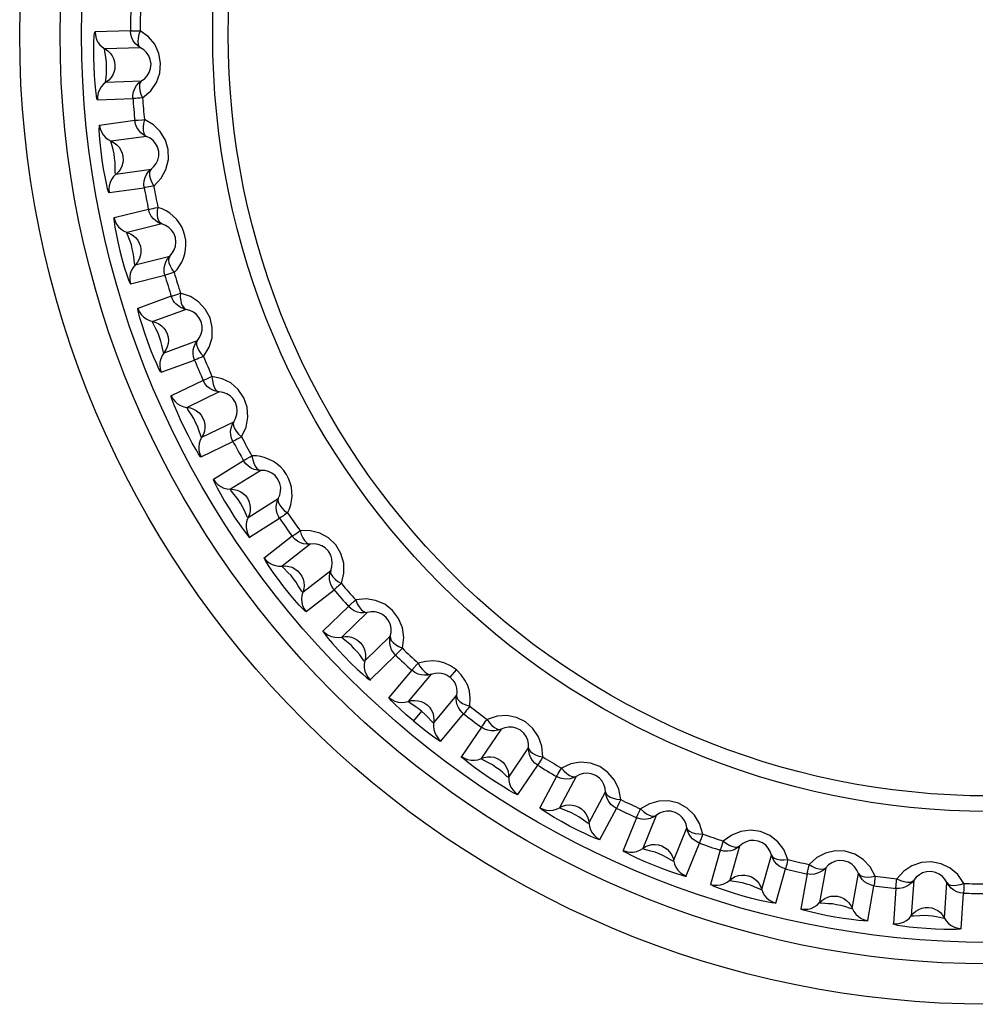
# Model space of a CAD drawing. Header units: millimetres. Extents: x 534 to 1249, y -141 to 479.
# Tile 25 of 51: x 840 to 849, y 168 to 177. Entities that reach past the tile are written whole.
import ezdxf

# ---------------------------------------------------------------- set-up
doc = ezdxf.new("R2010")
doc.units = ezdxf.units.MM
doc.header["$LTSCALE"] = 23.1
doc.layers.get('0').update_dxf_attribs({"linetype": 'CONTINUOUS'})

msp = doc.modelspace()

# ---------------------------------------------------------------- linework, layer by layer
for p, q in [((841.3207, 176.803), (840.9918, 176.7916)), ((841.413, 176.6453), (841.0841, 176.6339)), ((841.0949, 176.3257), (841.4237, 176.3374)), ((841.0138, 176.1619), (841.3426, 176.1736)), ((841.3605, 175.9695), (841.0346, 175.9238)), ((841.4688, 175.8223), (841.1429, 175.7766)), ((841.1859, 175.4712), (841.5117, 175.5172)), ((841.1223, 175.2999), (841.4481, 175.3458)), ((841.4872, 175.1447), (841.1679, 175.0652)), ((841.6103, 175.0096), (841.291, 174.9302)), ((841.3656, 174.631), (841.6849, 174.7107)), ((841.3203, 174.4539), (841.6396, 174.5336)), ((841.6995, 174.3377), (841.3902, 174.2253)), ((841.836, 174.2163), (841.5268, 174.1038)), ((841.6323, 173.8141), (841.9414, 173.9267)), ((841.6057, 173.6332), (841.9149, 173.7459)), ((841.995, 173.5573), (841.6991, 173.4132)), ((842.1434, 173.4508), (841.8476, 173.3067)), ((841.9828, 173.0295), (842.2785, 173.1739)), ((841.9753, 172.8469), (842.271, 172.9913)), ((842.3704, 172.8121), (842.0912, 172.6378)), ((842.5292, 172.7217), (842.25, 172.5474)), ((842.4135, 172.2859), (842.6924, 172.4604)), ((842.4251, 172.1035), (842.7041, 172.278)), ((842.8216, 172.1102), (842.5622, 171.9077)), ((842.989, 172.0369), (842.7296, 171.8344)), ((842.9195, 171.5914), (843.1787, 171.7941)), ((842.9501, 171.4112), (843.2093, 171.6139)), ((843.3437, 171.4593), (843.1069, 171.2308)), ((843.5179, 171.4039), (843.2811, 171.1754)), ((843.4953, 170.9535), (843.7319, 171.1822)), ((843.5446, 170.7776), (843.7812, 171.0063)), ((843.9311, 170.8665), (843.7194, 170.6145)), ((844.11, 170.8296), (843.8984, 170.5776)), ((844.2877, 170.8017), (844.3455, 170.8705)), ((844.1347, 170.3794), (844.3461, 170.6316)), ((844.0226, 170.4857), (843.9477, 170.3965)), ((844.2021, 170.2095), (844.4111, 170.4636)), ((844.5771, 170.3384), (844.393, 170.0657)), ((844.759, 170.3204), (844.5749, 170.0477)), ((844.8305, 169.8752), (845.0144, 170.1481)), ((844.9154, 169.7134), (845.0992, 169.9862)), ((845.2749, 169.8807), (845.1202, 169.5902)), ((845.4576, 169.8818), (845.303, 169.5914)), ((845.5753, 169.4466), (845.7296, 169.7372)), ((845.6766, 169.2945), (845.8309, 169.5851)), ((846.0166, 169.4985), (845.8932, 169.1934)), ((846.1982, 169.5187), (846.0748, 169.2136)), ((846.3608, 169.0981), (846.4839, 169.4033)), ((846.4774, 168.9574), (846.6005, 169.2626)), ((846.7942, 169.1959), (846.7034, 168.8796)), ((846.9728, 169.2349), (846.8819, 168.9187)), ((847.1784, 168.8337), (847.2689, 169.15)), ((847.3091, 168.7059), (847.3996, 169.0223)), ((847.7727, 169.0337), (847.7154, 168.7097)), ((848.0191, 168.6561), (848.0761, 168.9802)), ((847.5993, 168.9762), (847.542, 168.6521)), ((848.5893, 168.9172), (848.5662, 168.5889)), ((848.8739, 168.5674), (848.8967, 168.8957)), ((848.1625, 168.5427), (848.2195, 168.8668)), ((848.4228, 168.8418), (848.3997, 168.5136)), ((849.0283, 168.4696), (849.0511, 168.7979))]:
    msp.add_line(p, q)
for points in [[(841.0141, 176.1582), (841.0095, 176.1698), (841.0041, 176.1993), (840.9979, 176.2482), (840.9918, 176.3117), (840.9866, 176.3873), (840.9827, 176.4693), (840.9805, 176.5538), (840.9802, 176.6335), (840.9818, 176.7014), (840.9847, 176.7538), (840.9881, 176.7844), (840.9918, 176.7954)], [(840.9918, 176.7916), (840.9945, 176.7603), (841.0026, 176.7297), (841.016, 176.7009), (841.0345, 176.6748), (841.0574, 176.6522), (841.0841, 176.6339)], [(841.3207, 176.7969), (841.322, 176.7995), (841.3246, 176.8043), (841.3286, 176.8056), (841.3344, 176.8032), (841.3419, 176.8029), (841.3514, 176.8032)], [(841.413, 176.6453), (841.3874, 176.6626), (841.3652, 176.684), (841.3471, 176.7086), (841.3332, 176.7366), (841.3239, 176.7685), (841.3207, 176.803)], [(841.3514, 176.8032), (841.3924, 176.803), (841.4104, 176.803)], [(841.4104, 176.803), (841.3979, 176.767), (841.391, 176.7343), (841.3891, 176.7038), (841.3919, 176.6782), (841.3996, 176.6589), (841.4129, 176.6453)], [(841.4322, 176.1799), (841.508, 176.2457), (841.5612, 176.321), (841.5924, 176.4093), (841.6007, 176.5017), (841.584, 176.5924), (841.5456, 176.6765), (841.4882, 176.7456), (841.4104, 176.803)], [(841.0821, 176.6142), (841.0801, 176.6301), (841.0842, 176.6339)], [(841.0907, 176.3427), (841.0966, 176.3985), (841.0994, 176.4371), (841.0981, 176.4752), (841.0973, 176.5147), (841.0915, 176.555), (841.0821, 176.6142)], [(841.0843, 176.6339), (841.1095, 176.6168), (841.1315, 176.5958), (841.1497, 176.5712), (841.1636, 176.5438), (841.1726, 176.514), (841.1765, 176.4829)], [(841.4236, 176.3373), (841.4524, 176.3588), (841.4767, 176.3855), (841.4949, 176.4158), (841.507, 176.451), (841.5111, 176.4943), (841.5042, 176.537), (841.4902, 176.5706), (841.4704, 176.5994), (841.4442, 176.625), (841.4129, 176.6453)], [(841.1765, 176.4829), (841.175, 176.4527), (841.1684, 176.4229), (841.1568, 176.3945), (841.1404, 176.3683), (841.1196, 176.3451), (841.07, 176.3061)], [(841.07, 176.3061), (841.0488, 176.2823), (841.0321, 176.255), (841.0205, 176.2252), (841.0143, 176.1938), (841.0138, 176.1619)], [(841.095, 176.3258), (841.0902, 176.3284), (841.0907, 176.3427)], [(841.3426, 176.1736), (841.3432, 176.2054), (841.3493, 176.2366), (841.3608, 176.2664), (841.3774, 176.2937), (841.3986, 176.3176), (841.4237, 176.3374)], [(841.4237, 176.3373), (841.4117, 176.3234), (841.405, 176.303), (841.4037, 176.2772), (841.408, 176.2471), (841.4176, 176.2141), (841.4322, 176.1799)], [(841.4322, 176.1799), (841.4077, 176.1782), (841.3864, 176.1765), (841.3688, 176.1751), (841.3555, 176.1741), (841.3467, 176.1734), (841.3427, 176.1732)], [(841.123, 175.2962), (841.1172, 175.3073), (841.1088, 175.336), (841.0975, 175.384), (841.0847, 175.4466), (841.0717, 175.5212), (841.0593, 175.6023), (841.0483, 175.6861), (841.0396, 175.7654), (841.0342, 175.833), (841.0315, 175.8855), (841.0317, 175.9163), (841.0342, 175.9276)], [(841.0346, 175.9238), (841.0406, 175.8929), (841.0518, 175.8634), (841.0682, 175.8361), (841.0893, 175.8121), (841.1144, 175.792), (841.1429, 175.7766)], [(841.4688, 175.8223), (841.4416, 175.8368), (841.4172, 175.8558), (841.3966, 175.8784), (841.3799, 175.9048), (841.3673, 175.9355), (841.3605, 175.9695)], [(841.3612, 175.9635), (841.3622, 175.9662), (841.3642, 175.9712), (841.3681, 175.9729), (841.3741, 175.9711), (841.3816, 175.9716), (841.391, 175.9729)], [(841.391, 175.9729), (841.4319, 175.977), (841.4498, 175.9788)], [(841.4498, 175.9788), (841.4411, 175.9418), (841.4376, 175.9086), (841.4389, 175.878), (841.4444, 175.8528), (841.454, 175.8344), (841.4687, 175.8223)], [(841.5365, 175.3614), (841.6051, 175.4349), (841.6501, 175.5153), (841.6719, 175.6064), (841.6705, 175.6991), (841.6444, 175.7876), (841.5974, 175.8672), (841.5331, 175.93), (841.4498, 175.9788)], [(841.143, 175.7568), (841.1393, 175.7724), (841.143, 175.7766)], [(841.1799, 175.4877), (841.18, 175.5438), (841.1787, 175.5825), (841.1734, 175.6202), (841.1685, 175.6594), (841.1585, 175.6989), (841.143, 175.7568)], [(841.1431, 175.7766), (841.1699, 175.7623), (841.1941, 175.7436), (841.2147, 175.7211), (841.2314, 175.6953), (841.2435, 175.6667), (841.2506, 175.636)], [(841.5116, 175.5171), (841.538, 175.5415), (841.5593, 175.5706), (841.5743, 175.6027), (841.5827, 175.6389), (841.5822, 175.6824), (841.5708, 175.7242), (841.5533, 175.7561), (841.5307, 175.7827), (841.502, 175.8054), (841.4687, 175.8223)], [(841.2506, 175.636), (841.2522, 175.6058), (841.2488, 175.5756), (841.2402, 175.5461), (841.2267, 175.5183), (841.2084, 175.4931), (841.1631, 175.4491)], [(841.1859, 175.4713), (841.1809, 175.4734), (841.1799, 175.4877)], [(841.4481, 175.3458), (841.4453, 175.3775), (841.4481, 175.4092), (841.4565, 175.44), (841.4702, 175.4689), (841.4888, 175.4949), (841.5117, 175.5172)], [(841.5116, 175.5171), (841.5012, 175.502), (841.4966, 175.4811), (841.4981, 175.4552), (841.5055, 175.4257), (841.5185, 175.394), (841.5366, 175.3614)], [(841.1631, 175.4491), (841.1445, 175.4232), (841.1308, 175.3944), (841.1223, 175.3635), (841.1195, 175.3316), (841.1223, 175.2999)], [(841.5366, 175.3614), (841.5123, 175.3572), (841.4914, 175.3533), (841.474, 175.3501), (841.4609, 175.3477), (841.4522, 175.3461), (841.4482, 175.3454)], [(841.4872, 175.1451), (841.4911, 175.146), (841.4997, 175.1477), (841.5128, 175.1505), (841.5301, 175.154), (841.551, 175.1582), (841.575, 175.1634)], [(841.6103, 175.0096), (841.5817, 175.0212), (841.5555, 175.0376), (841.5327, 175.0579), (841.5133, 175.0824), (841.4976, 175.1116), (841.4872, 175.1447)], [(841.6103, 175.0096), (841.595, 175.0198), (841.5828, 175.0375), (841.5745, 175.062), (841.5703, 175.092), (841.5705, 175.1264), (841.575, 175.1634)], [(841.7259, 174.5584), (841.7525, 174.5874), (841.7757, 174.6192), (841.7959, 174.654), (841.8124, 174.6914), (841.8247, 174.7311), (841.8325, 174.7725), (841.8353, 174.8151), (841.8332, 174.8579), (841.8257, 174.9004), (841.8133, 174.9417), (841.7959, 174.9812), (841.7739, 175.0183), (841.7478, 175.0522), (841.7181, 175.0828), (841.6854, 175.1092), (841.6503, 175.1316), (841.6136, 175.1496), (841.575, 175.1634)], [(841.1671, 175.0689), (841.166, 175.0566), (841.1688, 175.0275), (841.1759, 174.9808), (841.1872, 174.9192), (841.2036, 174.8424), (841.2232, 174.7594), (841.2447, 174.6767), (841.2663, 174.6004), (841.2859, 174.5378), (841.3025, 174.4901), (841.3142, 174.4614), (841.3214, 174.4503)], [(841.1679, 175.0652), (841.1771, 175.0351), (841.1914, 175.0069), (841.2105, 174.9816), (841.2339, 174.9598), (841.261, 174.9425), (841.291, 174.9302)], [(841.6848, 174.7106), (841.7085, 174.7377), (841.7267, 174.7689), (841.7382, 174.8024), (841.7427, 174.8394), (841.7377, 174.8825), (841.722, 174.9228), (841.7013, 174.9528), (841.676, 174.9768), (841.6451, 174.9963), (841.6102, 175.0097)], [(841.2931, 174.9105), (841.2878, 174.9256), (841.2911, 174.9302)], [(841.2912, 174.9301), (841.3194, 174.9187), (841.3453, 174.9027), (841.3682, 174.8825), (841.3875, 174.8585), (841.4025, 174.8313), (841.4128, 174.8016)], [(841.358, 174.6467), (841.3522, 174.7026), (841.3469, 174.7409), (841.3377, 174.7778), (841.3287, 174.8163), (841.3146, 174.8545), (841.2931, 174.9105)], [(841.4128, 174.8016), (841.4176, 174.7718), (841.4173, 174.7413), (841.4119, 174.7111), (841.4013, 174.682), (841.3858, 174.6551), (841.3453, 174.6066)], [(841.3657, 174.631), (841.3605, 174.6326), (841.358, 174.6467)], [(841.6396, 174.5336), (841.6335, 174.5648), (841.633, 174.5967), (841.6381, 174.6282), (841.6487, 174.6583), (841.6644, 174.6861), (841.6849, 174.7107)], [(841.6848, 174.7106), (841.676, 174.6945), (841.6737, 174.6732), (841.6778, 174.6477), (841.6883, 174.6191), (841.7045, 174.5889), (841.7259, 174.5584)], [(841.3453, 174.6066), (841.3296, 174.5789), (841.3189, 174.5487), (841.3137, 174.5171), (841.3142, 174.4852), (841.3203, 174.4539)], [(841.7259, 174.5584), (841.7023, 174.5517), (841.6818, 174.5456), (841.6649, 174.5406), (841.652, 174.5369), (841.6436, 174.5343), (841.6397, 174.5333)], [(841.6994, 174.3381), (841.703, 174.3395), (841.7109, 174.3418), (841.7231, 174.3458), (841.74, 174.3511), (841.7608, 174.3572), (841.7849, 174.3654)], [(841.7715, 174.2428), (841.756, 174.2542), (841.7419, 174.2673), (841.7295, 174.2814), (841.7182, 174.2975), (841.7079, 174.3163), (841.6995, 174.3377)], [(841.7849, 174.3654), (841.7829, 174.3312), (841.7867, 174.3001), (841.7911, 174.2744), (841.7993, 174.2532), (841.8114, 174.2357), (841.8209, 174.2238)], [(841.9981, 173.7796), (842.0499, 173.8656), (842.0772, 173.9537), (842.0795, 174.0473), (842.059, 174.1377), (842.015, 174.2188), (841.9525, 174.287), (841.8766, 174.3349), (841.7849, 174.3654)], [(841.6072, 173.6297), (841.5992, 173.6394), (841.585, 173.6657), (841.5639, 173.7103), (841.5385, 173.7689), (841.5102, 173.8391), (841.4812, 173.916), (841.453, 173.9956), (841.428, 174.0714), (841.4087, 174.1364), (841.3952, 174.1871), (841.3889, 174.2173), (841.3891, 174.2289)], [(841.3902, 174.2253), (841.4025, 174.1963), (841.4197, 174.1698), (841.4413, 174.1465), (841.4669, 174.1274), (841.4957, 174.1129), (841.5268, 174.1038)], [(841.836, 174.2163), (841.8246, 174.2189), (841.8134, 174.2223), (841.8025, 174.2264), (841.7918, 174.2312), (841.7814, 174.2366), (841.7715, 174.2428)], [(841.8209, 174.2238), (841.8234, 174.222), (841.8258, 174.2204), (841.8283, 174.2191), (841.8309, 174.2179), (841.8334, 174.217), (841.836, 174.2163)], [(841.9413, 173.9266), (841.9621, 173.956), (841.9769, 173.9889), (841.9848, 174.0234), (841.9855, 174.0606), (841.976, 174.103), (841.9563, 174.1415), (841.9325, 174.1691), (841.9048, 174.1904), (841.872, 174.2066), (841.8359, 174.2163)], [(841.5309, 174.0845), (841.5241, 174.099), (841.5269, 174.1038)], [(841.5269, 174.1038), (841.5562, 174.0954), (841.5837, 174.0822), (841.6085, 174.0645), (841.6302, 174.0427), (841.648, 174.0172), (841.6613, 173.9887)], [(841.623, 173.8289), (841.6114, 173.8838), (841.6021, 173.9214), (841.5891, 173.9572), (841.5762, 173.9945), (841.5582, 174.031), (841.5309, 174.0845)], [(841.6613, 173.9887), (841.6692, 173.9595), (841.6721, 173.9292), (841.6699, 173.8986), (841.6624, 173.8686), (841.6498, 173.8402), (841.6146, 173.7877)], [(841.9149, 173.7459), (841.9056, 173.7763), (841.9017, 173.8079), (841.9035, 173.8398), (841.9109, 173.8709), (841.9237, 173.9002), (841.9414, 173.9267)], [(841.9414, 173.9267), (841.9343, 173.9097), (841.9342, 173.8883), (841.941, 173.8633), (841.9544, 173.836), (841.9737, 173.8076), (841.9981, 173.7796)], [(841.6323, 173.8141), (841.6269, 173.8151), (841.623, 173.8289)], [(841.6146, 173.7877), (841.6018, 173.7585), (841.5944, 173.7274), (841.5925, 173.6954), (841.5964, 173.6637), (841.6057, 173.6332)], [(841.9981, 173.7796), (841.9753, 173.7704), (841.9556, 173.7622), (841.9393, 173.7555), (841.9269, 173.7504), (841.9188, 173.747), (841.915, 173.7456)], [(842.1434, 173.4508), (842.113, 173.4562), (842.084, 173.4667), (842.0575, 173.4819), (842.0334, 173.5018), (842.012, 173.5271), (841.995, 173.5573)], [(841.9975, 173.5518), (841.9976, 173.5547), (841.998, 173.5601), (842.0011, 173.563), (842.0074, 173.5631), (842.0144, 173.5658), (842.0229, 173.57)], [(842.0229, 173.57), (842.0605, 173.5865), (842.077, 173.5938)], [(842.3503, 173.0334), (842.3928, 173.1244), (842.4107, 173.2149), (842.4033, 173.3082), (842.3733, 173.396), (842.3212, 173.4721), (842.2519, 173.5333), (842.1713, 173.5731), (842.077, 173.5938)], [(842.077, 173.5938), (842.0802, 173.5559), (842.0871, 173.5232), (842.0978, 173.4946), (842.1108, 173.4723), (842.1257, 173.4578), (842.1434, 173.4508)], [(841.9771, 172.8436), (841.9682, 172.8523), (841.9513, 172.877), (841.9257, 172.9192), (841.8943, 172.9748), (841.8588, 173.0417), (841.8219, 173.1151), (841.7856, 173.1913), (841.7528, 173.2641), (841.7268, 173.3267), (841.7081, 173.3758), (841.6987, 173.4051), (841.6976, 173.4167)], [(841.6991, 173.4132), (841.7143, 173.3856), (841.7342, 173.361), (841.7582, 173.3402), (841.7856, 173.3238), (841.8157, 173.3125), (841.8476, 173.3067)], [(842.2784, 173.1738), (842.296, 173.2051), (842.3073, 173.2394), (842.3116, 173.2745), (842.3084, 173.3116), (842.2945, 173.3528), (842.2708, 173.389), (842.2443, 173.414), (842.2145, 173.4323), (842.1802, 173.445), (842.1433, 173.4508)], [(841.8538, 173.2879), (841.8455, 173.3015), (841.8477, 173.3067)], [(841.8478, 173.3067), (841.8777, 173.3014), (841.9064, 173.2911), (841.933, 173.2761), (841.9569, 173.2567), (841.9772, 173.2332), (841.9934, 173.2062)], [(841.9721, 173.0433), (841.9548, 173.0967), (841.9416, 173.1331), (841.925, 173.1673), (841.9082, 173.2031), (841.8864, 173.2375), (841.8538, 173.2879)], [(841.9934, 173.2062), (842.0044, 173.178), (842.0104, 173.1482), (842.0114, 173.1175), (842.0071, 173.0869), (841.9975, 173.0573), (841.968, 173.0014)], [(842.271, 172.9913), (842.2586, 173.0205), (842.2514, 173.0516), (842.2499, 173.0834), (842.254, 173.1151), (842.2636, 173.1456), (842.2785, 173.1739)], [(842.2785, 173.1738), (842.2732, 173.1562), (842.2753, 173.1349), (842.2847, 173.1107), (842.3008, 173.085), (842.3231, 173.0588), (842.3503, 173.0335)], [(841.968, 173.0014), (841.9584, 172.9711), (841.9542, 172.9394), (841.9557, 172.9074), (841.9628, 172.8762), (841.9753, 172.8469)], [(841.9829, 173.0296), (841.9774, 173.03), (841.9721, 173.0433)], [(842.3503, 173.0335), (842.3286, 173.022), (842.3099, 173.0117), (842.2943, 173.0033), (842.2825, 172.997), (842.2748, 172.9928), (842.2712, 172.9909)], [(842.3734, 172.8069), (842.3733, 172.8098), (842.3731, 172.8152), (842.3759, 172.8183), (842.3821, 172.8191), (842.3888, 172.8226), (842.3968, 172.8277)], [(842.3968, 172.8277), (842.4325, 172.848), (842.4481, 172.8569)], [(842.7785, 172.3282), (842.7948, 172.364), (842.8071, 172.4015), (842.8156, 172.4408), (842.8197, 172.4814), (842.8191, 172.523), (842.8137, 172.5648), (842.8033, 172.6061), (842.788, 172.6463), (842.7678, 172.6843), (842.7432, 172.7198), (842.7144, 172.7519), (842.6821, 172.7804), (842.6467, 172.8047), (842.6091, 172.8245), (842.5698, 172.8396), (842.5295, 172.85), (842.489, 172.8558), (842.4481, 172.8569)], [(842.4481, 172.8569), (842.4552, 172.8196), (842.4656, 172.7878), (842.4792, 172.7604), (842.4944, 172.7396), (842.5108, 172.7267), (842.5291, 172.7217)], [(842.5292, 172.7217), (842.4984, 172.7239), (842.4684, 172.7313), (842.4404, 172.7436), (842.4144, 172.7609), (842.3904, 172.7838), (842.3704, 172.8121)], [(842.0893, 172.6411), (842.092, 172.629), (842.1037, 172.6022), (842.1249, 172.56), (842.1547, 172.5049), (842.194, 172.4369), (842.2383, 172.364), (842.2843, 172.2921), (842.3284, 172.2261), (842.3664, 172.1727), (842.3969, 172.1324), (842.4169, 172.1088), (842.4272, 172.1004)], [(842.0912, 172.6378), (842.1092, 172.612), (842.1315, 172.5896), (842.1576, 172.5714), (842.1866, 172.558), (842.2177, 172.5499), (842.25, 172.5474)], [(842.6924, 172.4603), (842.7066, 172.4933), (842.7142, 172.5286), (842.7148, 172.5641), (842.7077, 172.6006), (842.6895, 172.6401), (842.6622, 172.6736), (842.6332, 172.6957), (842.6018, 172.7107), (842.5663, 172.7197), (842.529, 172.7217)], [(842.2581, 172.5293), (842.2484, 172.5421), (842.2501, 172.5474)], [(842.2502, 172.5474), (842.2805, 172.5453), (842.3102, 172.5381), (842.3382, 172.5259), (842.3639, 172.5091), (842.3866, 172.4879), (842.4055, 172.4628)], [(842.4014, 172.2985), (842.3785, 172.3499), (842.3616, 172.3846), (842.3415, 172.417), (842.3211, 172.4508), (842.2959, 172.4827), (842.2581, 172.5293)], [(842.4055, 172.4628), (842.4194, 172.4359), (842.4285, 172.4068), (842.4327, 172.3764), (842.4316, 172.3455), (842.4252, 172.3151), (842.4017, 172.2564)], [(842.6935, 172.2957), (842.6824, 172.3219), (842.6755, 172.3495), (842.673, 172.3779), (842.6751, 172.4063), (842.6816, 172.434), (842.6924, 172.4604)], [(842.6924, 172.4603), (842.689, 172.4415), (842.6933, 172.4213), (842.7054, 172.3987), (842.724, 172.3743), (842.748, 172.3509), (842.7785, 172.3282)], [(842.4135, 172.286), (842.408, 172.2859), (842.4014, 172.2985)], [(842.7041, 172.278), (842.7019, 172.2813), (842.6999, 172.2845), (842.6982, 172.2873), (842.6966, 172.29), (842.695, 172.2928), (842.6935, 172.2957)], [(842.7785, 172.3282), (842.7637, 172.3183), (842.7507, 172.3093), (842.7394, 172.3016), (842.7298, 172.2951), (842.7217, 172.2901), (842.7155, 172.2857), (842.7103, 172.2832), (842.7073, 172.2803), (842.7062, 172.2772), (842.7043, 172.2777)], [(842.4017, 172.2564), (842.3952, 172.2252), (842.3944, 172.1932), (842.3993, 172.1616), (842.4096, 172.1314), (842.4251, 172.1035)], [(842.989, 172.0369), (842.9581, 172.0358), (842.9275, 172.0401), (842.8985, 172.0494), (842.8707, 172.0638), (842.8445, 172.0842), (842.8216, 172.1102)], [(842.8252, 172.1054), (842.8248, 172.1082), (842.824, 172.1135), (842.8265, 172.117), (842.8326, 172.1184), (842.8388, 172.1226), (842.8463, 172.1284)], [(842.8463, 172.1284), (842.8797, 172.1524), (842.8942, 172.1629)], [(843.2781, 171.6716), (843.3007, 171.7695), (843.2995, 171.8616), (843.2728, 171.9514), (843.2253, 172.031), (843.1584, 172.0946), (843.0779, 172.1401), (842.9909, 172.1623), (842.8942, 172.1629)], [(842.8942, 172.1629), (842.9053, 172.1265), (842.9188, 172.096), (842.9353, 172.0702), (842.9526, 172.0511), (842.9702, 172.04), (842.9889, 172.0369)], [(843.1786, 171.7939), (843.1893, 171.8283), (843.1932, 171.8641), (843.1901, 171.8994), (843.1793, 171.935), (843.1571, 171.9724), (843.1264, 172.0029), (843.0953, 172.0219), (843.0624, 172.0335), (843.0261, 172.0388), (842.9889, 172.0368)], [(842.9526, 171.4083), (842.942, 171.415), (842.9203, 171.4357), (842.8865, 171.4716), (842.8442, 171.5194), (842.7956, 171.5775), (842.7443, 171.6416), (842.6929, 171.7086), (842.6457, 171.773), (842.6072, 171.8288), (842.5787, 171.8729), (842.5634, 171.8997), (842.56, 171.9108)], [(842.5622, 171.9077), (842.5828, 171.8839), (842.6073, 171.864), (842.6351, 171.8486), (842.6654, 171.8382), (842.6972, 171.8334), (842.7296, 171.8344)], [(842.7395, 171.8172), (842.7286, 171.8289), (842.7297, 171.8344)], [(842.7297, 171.8344), (842.7601, 171.8355), (842.7904, 171.8314), (842.8195, 171.8222), (842.8469, 171.8082), (842.8717, 171.7894), (842.8931, 171.7664)], [(842.9061, 171.6027), (842.8781, 171.6513), (842.8577, 171.6841), (842.8342, 171.7142), (842.8104, 171.7456), (842.782, 171.7748), (842.7395, 171.8172)], [(842.8931, 171.7664), (842.9097, 171.7411), (842.9218, 171.7132), (842.9291, 171.6834), (842.9313, 171.6525), (842.9281, 171.6216), (842.9108, 171.5608)], [(843.197, 171.6304), (843.1831, 171.6553), (843.1734, 171.6821), (843.168, 171.71), (843.1671, 171.7385), (843.1707, 171.7667), (843.1787, 171.7941)], [(843.1787, 171.794), (843.1772, 171.7749), (843.1837, 171.7553), (843.198, 171.7341), (843.2191, 171.7117), (843.2454, 171.691), (843.2781, 171.6716)], [(843.2093, 171.6139), (843.2068, 171.617), (843.2045, 171.6199), (843.2025, 171.6225), (843.2006, 171.6251), (843.1988, 171.6277), (843.197, 171.6304)], [(843.2781, 171.6716), (843.2644, 171.6602), (843.2524, 171.6499), (843.242, 171.6411), (843.2332, 171.6336), (843.2256, 171.6278), (843.2199, 171.6227), (843.2149, 171.6197), (843.2123, 171.6165), (843.2115, 171.6133), (843.2096, 171.6136)], [(842.9195, 171.5914), (842.9141, 171.5908), (842.9061, 171.6027)], [(842.9108, 171.5608), (842.9077, 171.5291), (842.9102, 171.4972), (842.9184, 171.4663), (842.9318, 171.4373), (842.9501, 171.4112)], [(843.5179, 171.4039), (843.4873, 171.3996), (843.4564, 171.4006), (843.4265, 171.4068), (843.3974, 171.4183), (843.3693, 171.4358), (843.3437, 171.4593)], [(843.3478, 171.4549), (843.3471, 171.4576), (843.3458, 171.4629), (843.3479, 171.4666), (843.3538, 171.4686), (843.3596, 171.4734), (843.3664, 171.48)], [(843.3664, 171.48), (843.3971, 171.5073), (843.4105, 171.5193)], [(843.8436, 171.0708), (843.8559, 171.1705), (843.845, 171.2621), (843.8091, 171.3485), (843.7535, 171.4228), (843.6804, 171.479), (843.5955, 171.5158), (843.5066, 171.5288), (843.4105, 171.5193)], [(843.4105, 171.5193), (843.4252, 171.4842), (843.4419, 171.4553), (843.461, 171.4314), (843.4802, 171.4142), (843.4988, 171.405), (843.5178, 171.4038)], [(843.7319, 171.1821), (843.7389, 171.2174), (843.739, 171.2534), (843.7323, 171.2882), (843.7178, 171.3224), (843.6918, 171.3573), (843.6581, 171.3845), (843.6252, 171.4), (843.5912, 171.4082), (843.5546, 171.4097), (843.5177, 171.4038)], [(843.1044, 171.2336), (843.1095, 171.2224), (843.1264, 171.1987), (843.1558, 171.162), (843.1962, 171.1146), (843.2484, 171.0566), (843.3067, 170.9946), (843.3667, 170.9336), (843.4239, 170.8781), (843.4724, 170.8334), (843.5109, 170.8001), (843.5355, 170.781), (843.5473, 170.775)], [(843.1069, 171.2308), (843.1295, 171.2096), (843.1558, 171.1923), (843.1851, 171.1798), (843.2165, 171.1726), (843.2488, 171.171), (843.2811, 171.1754)], [(843.2928, 171.1594), (843.2806, 171.1698), (843.2812, 171.1754)], [(843.2812, 171.1754), (843.3113, 171.1797), (843.3418, 171.1787), (843.3718, 171.1727), (843.4004, 171.1616), (843.4271, 171.1455), (843.4508, 171.1249)], [(843.7812, 171.0063), (843.7603, 171.0302), (843.744, 171.0575), (843.7326, 171.0874), (843.7267, 171.1188), (843.7265, 171.1507), (843.7319, 171.1822)], [(843.7319, 171.1822), (843.7323, 171.1638), (843.7409, 171.1441), (843.7573, 171.1241), (843.7806, 171.1046), (843.8098, 171.0866), (843.8436, 171.0709)], [(843.4808, 170.9634), (843.4479, 171.0088), (843.4241, 171.0393), (843.3977, 171.0668), (843.3707, 171.0956), (843.3394, 171.1216), (843.2928, 171.1594)], [(843.4508, 171.1249), (843.4699, 171.1015), (843.4849, 171.075), (843.4953, 171.0461), (843.5007, 171.0156), (843.5007, 170.9845), (843.4899, 170.9223)], [(843.8436, 171.0709), (843.8265, 171.0532), (843.8118, 171.0377), (843.7997, 171.0249), (843.7904, 171.0153), (843.7844, 171.0089), (843.7815, 171.006)], [(843.4953, 170.9536), (843.49, 170.9524), (843.4808, 170.9634)], [(843.4899, 170.9223), (843.4901, 170.8904), (843.4959, 170.859), (843.5073, 170.829), (843.5237, 170.8016), (843.5446, 170.7776)], [(843.9514, 170.8895), (843.9791, 170.9199), (843.9911, 170.9332)], [(844.3455, 170.8705), (844.2916, 170.9068), (844.2375, 170.9328), (844.1842, 170.9488), (844.1274, 170.9542), (844.0626, 170.949), (843.9911, 170.9332)], [(843.9911, 170.9332), (844.0095, 170.8999), (844.0291, 170.8729), (844.0506, 170.8511), (844.0715, 170.836), (844.091, 170.8287), (844.11, 170.8296)], [(844.11, 170.8296), (844.0801, 170.8222), (844.0493, 170.82), (844.0189, 170.823), (843.9887, 170.8314), (843.9589, 170.8459), (843.9311, 170.8665)], [(843.9356, 170.8626), (843.9346, 170.8652), (843.9327, 170.8703), (843.9344, 170.8742), (843.9401, 170.8768), (843.9454, 170.8822), (843.9514, 170.8895)], [(844.1099, 170.8296), (844.147, 170.8394), (844.1801, 170.8417), (844.2058, 170.8393), (844.2302, 170.8334), (844.2588, 170.8212), (844.2878, 170.8017)], [(844.4687, 170.5325), (844.4718, 170.6063), (844.4656, 170.6714), (844.4499, 170.7267), (844.4247, 170.7764), (844.3899, 170.8247), (844.3455, 170.8705)], [(844.2878, 170.8017), (844.3122, 170.7764), (844.3292, 170.75), (844.3394, 170.7263), (844.3461, 170.7011), (844.3493, 170.6686), (844.346, 170.6314)], [(844.3987, 170.4746), (844.3798, 170.4961), (844.3645, 170.5203), (844.3533, 170.5466), (844.3463, 170.5744), (844.3439, 170.603), (844.3461, 170.6316)], [(844.3461, 170.6315), (844.3486, 170.6126), (844.359, 170.5947), (844.3774, 170.5769), (844.4027, 170.5594), (844.4327, 170.5446), (844.4688, 170.5325)], [(843.9477, 170.3965), (843.8802, 170.4544), (843.8239, 170.505), (843.7778, 170.5487), (843.7437, 170.583), (843.7236, 170.6056), (843.7166, 170.6171)], [(843.7194, 170.6145), (843.7445, 170.5956), (843.7727, 170.5812), (843.8031, 170.5719), (843.8348, 170.5681), (843.8669, 170.57), (843.8984, 170.5776)], [(843.961, 170.5301), (843.913, 170.563), (843.8997, 170.5723), (843.8985, 170.5777)], [(843.8986, 170.5777), (843.9281, 170.585), (843.9585, 170.5873), (843.9889, 170.5844), (844.0186, 170.5764), (844.0467, 170.5632), (844.0725, 170.5452)], [(844.0725, 170.5452), (844.0939, 170.5239), (844.1116, 170.4991), (844.125, 170.4714), (844.1335, 170.4417), (844.1368, 170.4108), (844.1326, 170.3477)], [(844.4688, 170.5325), (844.4577, 170.5184), (844.4481, 170.5058), (844.4397, 170.495), (844.4326, 170.4858), (844.4265, 170.4785), (844.422, 170.4725), (844.4177, 170.4686), (844.4158, 170.4649), (844.415, 170.4621), (844.4113, 170.4635)], [(844.0226, 170.4857), (843.9912, 170.5108), (843.961, 170.5301)], [(844.1174, 170.3915), (844.0766, 170.4333), (844.0524, 170.4593), (844.0226, 170.4857)], [(844.4111, 170.4636), (844.4079, 170.4662), (844.4054, 170.4684), (844.4035, 170.4701), (844.402, 170.4715), (844.4003, 170.473), (844.3987, 170.4746)], [(845.1468, 170.0624), (845.1381, 170.1624), (845.1084, 170.2497), (845.0553, 170.3268), (844.9855, 170.3879), (844.9023, 170.4277), (844.8117, 170.4461), (844.722, 170.4402), (844.6299, 170.411)], [(843.9477, 170.3965), (844.0152, 170.3411), (844.074, 170.295), (844.1245, 170.2574), (844.1643, 170.2297), (844.1909, 170.2132), (844.2051, 170.2072)], [(844.1347, 170.3795), (844.1291, 170.3799), (844.1174, 170.3915)], [(844.5821, 170.3349), (844.5808, 170.3375), (844.5783, 170.3423), (844.5797, 170.3464), (844.585, 170.3496), (844.5897, 170.3555), (844.595, 170.3634)], [(844.595, 170.3634), (844.6193, 170.3965), (844.6299, 170.411)], [(844.6299, 170.411), (844.6516, 170.3798), (844.674, 170.355), (844.6976, 170.3355), (844.72, 170.3227), (844.7401, 170.3176), (844.7589, 170.3204)], [(844.1326, 170.3477), (844.1361, 170.3161), (844.1452, 170.2854), (844.1596, 170.2568), (844.1788, 170.2313), (844.2021, 170.2095)], [(844.759, 170.3204), (844.73, 170.3099), (844.6995, 170.3045), (844.669, 170.3043), (844.6382, 170.3095), (844.607, 170.3208), (844.5771, 170.3384)], [(845.0144, 170.148), (845.0139, 170.1839), (845.0066, 170.2192), (844.9927, 170.2518), (844.9714, 170.2823), (844.9388, 170.311), (844.9002, 170.3306), (844.8647, 170.339), (844.8298, 170.3399), (844.7937, 170.3337), (844.7589, 170.3204)], [(845.0992, 169.9862), (845.0738, 170.0053), (845.0521, 170.0287), (845.0348, 170.0555), (845.0225, 170.085), (845.0157, 170.1162), (845.0144, 170.1481)], [(845.0144, 170.148), (845.0187, 170.1302), (845.0312, 170.1127), (845.0513, 170.0965), (845.0782, 170.0823), (845.1105, 170.0708), (845.1468, 170.0624)], [(844.9186, 169.7114), (844.9064, 169.7145), (844.8794, 169.7275), (844.8361, 169.7512), (844.7812, 169.7836), (844.717, 169.8238), (844.6483, 169.8689), (844.5787, 169.9168), (844.514, 169.9634), (844.4602, 170.0046), (844.4195, 170.0377), (844.3966, 170.0584), (844.39, 170.0679)], [(844.393, 170.0657), (844.4199, 170.0494), (844.4494, 170.038), (844.4806, 170.032), (844.5126, 170.0315), (844.5444, 170.0368), (844.5749, 170.0477)], [(844.5896, 170.0345), (844.5756, 170.0422), (844.5749, 170.0477)], [(844.575, 170.0478), (844.6036, 170.0582), (844.6336, 170.0636), (844.6641, 170.0639), (844.6945, 170.059), (844.7239, 170.0488), (844.7514, 170.0336)], [(844.8143, 169.8818), (844.7727, 169.9194), (844.7431, 169.9443), (844.7116, 169.9657), (844.6791, 169.9882), (844.6431, 170.0072), (844.5896, 170.0345)], [(844.7514, 170.0336), (844.7749, 170.0146), (844.7951, 169.9918), (844.8113, 169.9657), (844.8229, 169.9371), (844.8294, 169.9067), (844.8317, 169.8436)], [(845.1468, 170.0624), (845.1337, 170.0416), (845.1227, 170.0234), (845.1134, 170.0083), (845.1063, 169.997), (845.1018, 169.9894), (845.0996, 169.986)], [(845.8702, 169.6657), (845.8511, 169.7643), (845.8125, 169.848), (845.7516, 169.9192), (845.6758, 169.9726), (845.5889, 170.0035), (845.4969, 170.0123), (845.4083, 169.9971), (845.3198, 169.9584)], [(845.2801, 169.8778), (845.2786, 169.8802), (845.2757, 169.8848), (845.2765, 169.8889), (845.2816, 169.8927), (845.2856, 169.899), (845.29, 169.9074)], [(845.29, 169.9074), (845.3107, 169.9429), (845.3198, 169.9584)], [(845.3198, 169.9584), (845.3446, 169.9296), (845.3695, 169.9073), (845.395, 169.8904), (845.4186, 169.88), (845.4391, 169.877), (845.4575, 169.8818)], [(845.7296, 169.737), (845.7254, 169.7728), (845.7144, 169.8071), (845.6972, 169.8381), (845.6729, 169.8662), (845.6374, 169.8913), (845.597, 169.9067), (845.5608, 169.9113), (845.526, 169.9086), (845.4908, 169.8987), (845.4575, 169.8818)], [(844.8305, 169.8753), (844.8256, 169.873), (844.8143, 169.8818)], [(844.8317, 169.8436), (844.8385, 169.8125), (844.8508, 169.7829), (844.8681, 169.7559), (844.8899, 169.7325), (844.9154, 169.7134)], [(845.4576, 169.8818), (845.4298, 169.8683), (845.4001, 169.8598), (845.3698, 169.8564), (845.3386, 169.8584), (845.3064, 169.8663), (845.2749, 169.8807)], [(845.8309, 169.5851), (845.8037, 169.6014), (845.7796, 169.6223), (845.7596, 169.6472), (845.7443, 169.6752), (845.7342, 169.7056), (845.7296, 169.7372)], [(845.7296, 169.7371), (845.7357, 169.7198), (845.75, 169.7038), (845.7718, 169.6897), (845.8, 169.6784), (845.8333, 169.6703), (845.8702, 169.6658)], [(845.8702, 169.6658), (845.8594, 169.6437), (845.8503, 169.6244), (845.8427, 169.6085), (845.8368, 169.5965), (845.8331, 169.5885), (845.8313, 169.5849)], [(846.6312, 169.3469), (846.6019, 169.443), (846.5547, 169.5222), (846.4867, 169.5866), (846.4058, 169.6318), (846.3161, 169.6534), (846.2236, 169.6526), (846.1371, 169.6282), (846.0531, 169.5805)], [(845.68, 169.2928), (845.6676, 169.2946), (845.6394, 169.3047), (845.5939, 169.3238), (845.5358, 169.3503), (845.4678, 169.3835), (845.3948, 169.4212), (845.3206, 169.4615), (845.2513, 169.5012), (845.1935, 169.5365), (845.1495, 169.5652), (845.1246, 169.5834), (845.117, 169.5921)], [(845.1202, 169.5902), (845.1487, 169.5769), (845.1793, 169.5687), (845.2109, 169.5659), (845.2428, 169.5688), (845.2738, 169.5773), (845.303, 169.5914)], [(845.3031, 169.5914), (845.3305, 169.6048), (845.3597, 169.6133), (845.3901, 169.6168), (845.4208, 169.6151), (845.4511, 169.6081), (845.48, 169.5958)], [(845.319, 169.5797), (845.3043, 169.5859), (845.3031, 169.5914)], [(845.5585, 169.4514), (845.5131, 169.4845), (845.4811, 169.5062), (845.4475, 169.5241), (845.4129, 169.5431), (845.375, 169.5582), (845.319, 169.5797)], [(845.48, 169.5958), (845.5054, 169.5794), (845.5279, 169.5588), (845.5467, 169.5346), (845.5612, 169.5073), (845.5708, 169.4777), (845.5798, 169.4152)], [(846.0221, 169.4961), (846.0203, 169.4983), (846.017, 169.5026), (846.0174, 169.5068), (846.022, 169.5111), (846.0253, 169.5178), (846.0289, 169.5266)], [(846.0289, 169.5266), (846.0458, 169.5641), (846.0531, 169.5805)], [(846.0531, 169.5805), (846.0809, 169.5544), (846.1079, 169.5348), (846.135, 169.5207), (846.1596, 169.5128), (846.1804, 169.512), (846.1982, 169.5186)], [(846.4839, 169.4031), (846.476, 169.4382), (846.4614, 169.4712), (846.4411, 169.5002), (846.4139, 169.5256), (846.3761, 169.5469), (846.3342, 169.558), (846.2978, 169.5588), (846.2634, 169.5525), (846.2294, 169.5389), (846.1981, 169.5186)], [(845.5753, 169.4467), (845.5706, 169.4438), (845.5585, 169.4514)], [(846.1982, 169.5187), (846.172, 169.5023), (846.1434, 169.4907), (846.1136, 169.4842), (846.0823, 169.4829), (846.0495, 169.4874), (846.0166, 169.4985)], [(845.5798, 169.4152), (845.5898, 169.3849), (845.6051, 169.3568), (845.6251, 169.3318), (845.6492, 169.3108), (845.6766, 169.2945)], [(846.5816, 169.2707), (846.5571, 169.2853), (846.5353, 169.3036), (846.5167, 169.3251), (846.5017, 169.3493), (846.4906, 169.3756), (846.4839, 169.4033)], [(846.4839, 169.4032), (846.4922, 169.386), (846.5076, 169.3722), (846.5306, 169.361), (846.5601, 169.3522), (846.5932, 169.3473), (846.6312, 169.3469)], [(846.6312, 169.3469), (846.625, 169.3302), (846.6198, 169.3153), (846.6152, 169.3024), (846.6113, 169.2915), (846.6077, 169.2827), (846.6053, 169.2755), (846.6025, 169.2704), (846.6018, 169.2663), (846.6027, 169.2632), (846.6009, 169.2624)], [(847.4213, 169.1094), (847.3821, 169.2018), (847.3269, 169.2757), (847.2526, 169.3326), (847.1673, 169.3691), (847.0759, 169.3812), (846.984, 169.3707), (846.9006, 169.3375), (846.822, 169.2812)], [(846.6005, 169.2626), (846.5968, 169.264), (846.5933, 169.2653), (846.5903, 169.2666), (846.5874, 169.2679), (846.5845, 169.2693), (846.5816, 169.2707)], [(846.8035, 169.2251), (846.8164, 169.2641), (846.822, 169.2812)], [(846.822, 169.2812), (846.8523, 169.2582), (846.8812, 169.2415), (846.9097, 169.2303), (846.9349, 169.225), (846.9557, 169.2264), (846.9727, 169.2349)], [(847.269, 169.1499), (847.2574, 169.1839), (847.2395, 169.2152), (847.2163, 169.2419), (847.1866, 169.2644), (847.1467, 169.2816), (847.1039, 169.2882), (847.0676, 169.2853), (847.0341, 169.2754), (847.0017, 169.2583), (846.9727, 169.2348)], [(845.8898, 169.195), (845.9007, 169.1859), (845.9264, 169.1707), (845.9678, 169.1494), (846.0231, 169.123), (846.0932, 169.0918), (846.1706, 169.0594), (846.2494, 169.0284), (846.3239, 169.0009), (846.387, 168.9796), (846.4365, 168.9645), (846.4673, 168.9569), (846.4809, 168.9561)], [(845.8932, 169.1934), (845.9229, 169.1831), (845.9542, 169.1781), (845.9859, 169.1787), (846.0173, 169.1849), (846.0473, 169.1966), (846.0748, 169.2136)], [(846.0749, 169.2137), (846.1007, 169.2298), (846.129, 169.2414), (846.1588, 169.2481), (846.1895, 169.2496), (846.2203, 169.2457), (846.2504, 169.2366)], [(846.092, 169.2038), (846.0766, 169.2084), (846.0749, 169.2137)], [(846.3435, 169.1012), (846.2949, 169.1293), (846.2608, 169.1475), (846.2255, 169.1618), (846.1891, 169.1772), (846.1499, 169.1882), (846.092, 169.2038)], [(846.2504, 169.2366), (846.2774, 169.2229), (846.3019, 169.2048), (846.3231, 169.1826), (846.3404, 169.157), (846.3531, 169.1286), (846.3686, 169.0673)], [(846.9728, 169.2349), (846.9484, 169.2159), (846.9211, 169.2014), (846.8922, 169.1918), (846.8612, 169.1872), (846.8281, 169.1883), (846.7942, 169.1959)], [(846.8, 169.1941), (846.798, 169.1961), (846.7942, 169.2), (846.7942, 169.2042), (846.7983, 169.2089), (846.8009, 169.216), (846.8035, 169.2251)], [(848.2319, 168.9557), (848.1833, 169.0436), (848.1207, 169.1112), (848.0408, 169.1601), (847.9522, 169.1875), (847.86, 169.19), (847.7697, 169.1699), (847.6902, 169.1281), (847.6179, 169.064)], [(846.3608, 169.0982), (846.3564, 169.0949), (846.3435, 169.1012)], [(847.3996, 169.0223), (847.3696, 169.0326), (847.3417, 169.048), (847.317, 169.0682), (847.2962, 169.0925), (847.28, 169.12), (847.2689, 169.15)], [(847.2689, 169.1499), (847.2785, 169.1343), (847.2958, 169.1215), (847.32, 169.1124), (847.3499, 169.1071), (847.3843, 169.1061), (847.4213, 169.1094)], [(847.4213, 169.1094), (847.4153, 169.0856), (847.4104, 169.0648), (847.4063, 169.0476), (847.4031, 169.0346), (847.4011, 169.0261), (847.4, 169.0222)], [(848.0762, 168.9801), (848.0611, 169.0127), (848.04, 169.042), (848.0141, 169.0661), (847.9823, 169.0853), (847.9408, 169.0983), (847.8976, 169.1004), (847.8617, 169.0937), (847.8295, 169.0803), (847.799, 169.06), (847.7726, 169.0336)], [(849.0542, 168.8876), (848.9966, 168.9699), (848.9273, 169.0307), (848.8427, 169.0709), (848.7517, 169.0889), (848.6598, 169.0817), (848.5721, 169.0524), (848.4974, 169.0025), (848.4322, 168.9311)], [(846.3686, 169.0673), (846.3817, 169.0383), (846.3998, 169.012), (846.4224, 168.9892), (846.4485, 168.9708), (846.4774, 168.9574)], [(847.6052, 168.975), (847.6029, 168.9768), (847.5988, 168.9803), (847.5983, 168.9845), (847.6019, 168.9896), (847.6038, 168.9969), (847.6054, 169.0063)], [(847.7727, 169.0337), (847.7505, 169.0123), (847.7249, 168.995), (847.6971, 168.9824), (847.6668, 168.9746), (847.6337, 168.9722), (847.5993, 168.9762)], [(847.6054, 169.0063), (847.6142, 169.0464), (847.6179, 169.064)], [(847.6179, 169.064), (847.6505, 169.0443), (847.681, 169.0307), (847.7105, 169.0225), (847.7361, 169.0199), (847.7566, 169.0234), (847.7727, 169.0336)], [(848.2195, 168.8668), (848.1885, 168.8739), (848.1592, 168.8864), (848.1325, 168.9039), (848.1092, 168.9258), (848.0903, 168.9515), (848.0761, 168.9802)], [(848.0762, 168.9801), (848.0873, 168.9656), (848.1058, 168.9547), (848.1308, 168.9481), (848.1612, 168.946), (848.1954, 168.9486), (848.2319, 168.9557)], [(848.8967, 168.8956), (848.8783, 168.9265), (848.8543, 168.9534), (848.826, 168.9747), (848.7922, 168.9905), (848.7497, 168.999), (848.7065, 168.9966), (848.6716, 168.9861), (848.6409, 168.9695), (848.6127, 168.9461), (848.5892, 168.9171)], [(846.7034, 168.8796), (846.734, 168.8724), (846.7656, 168.8707), (846.7972, 168.8746), (846.8277, 168.884), (846.8563, 168.8989), (846.8819, 168.9187)], [(846.882, 168.9188), (846.906, 168.9375), (846.9329, 168.9519), (846.9618, 168.9617), (846.9922, 168.9664), (847.0233, 168.9658), (847.0541, 168.9598)], [(846.9, 168.9106), (846.8843, 168.9136), (846.882, 168.9187)], [(847.1609, 168.8349), (847.1096, 168.8578), (847.0738, 168.8724), (847.0372, 168.8829), (846.9994, 168.8943), (846.9593, 168.9012), (846.9, 168.9106)], [(847.0541, 168.9598), (847.0824, 168.9491), (847.1087, 168.9336), (847.1321, 168.9138), (847.152, 168.8901), (847.1676, 168.8632), (847.1893, 168.8039)], [(848.2319, 168.9557), (848.2285, 168.9314), (848.2258, 168.9102), (848.2234, 168.8927), (848.2216, 168.8795), (848.2205, 168.8708), (848.2199, 168.8668)], [(848.5893, 168.9172), (848.5694, 168.8936), (848.5458, 168.8737), (848.5194, 168.8583), (848.4901, 168.8473), (848.4575, 168.8415), (848.4228, 168.8418)], [(848.4258, 168.8724), (848.4303, 168.9132), (848.4322, 168.9311)], [(848.4322, 168.9311), (848.4667, 168.9149), (848.4984, 168.9046), (848.5286, 168.8996), (848.5544, 168.8996), (848.5744, 168.9053), (848.5893, 168.9171)], [(849.0511, 168.7979), (849.0195, 168.8017), (848.9891, 168.8111), (848.9607, 168.8257), (848.9353, 168.8451), (848.9137, 168.8687), (848.8967, 168.8957)], [(848.8967, 168.8956), (848.9093, 168.8823), (848.9289, 168.8734), (848.9544, 168.8695), (848.9848, 168.8706), (849.0186, 168.8768), (849.0542, 168.8876)], [(849.0542, 168.8876), (849.0533, 168.8631), (849.0528, 168.8418), (849.0523, 168.8241), (849.0518, 168.8107), (849.0517, 168.802), (849.0515, 168.7979)], [(847.3127, 168.705), (847.3003, 168.7042), (847.2706, 168.7082), (847.2221, 168.7174), (847.1598, 168.7312), (847.0863, 168.7497), (847.0071, 168.7713), (846.9261, 168.7953), (846.8502, 168.8197), (846.7862, 168.8422), (846.7372, 168.8612), (846.7091, 168.8738), (846.6998, 168.8808)], [(847.1783, 168.8337), (847.1744, 168.83), (847.1609, 168.8349)], [(847.1893, 168.8039), (847.2054, 168.7764), (847.2262, 168.7521), (847.251, 168.7318), (847.2789, 168.7163), (847.3091, 168.7059)], [(848.4288, 168.8413), (848.4264, 168.8429), (848.4219, 168.8459), (848.421, 168.85), (848.4241, 168.8555), (848.4252, 168.8629), (848.4258, 168.8724)], [(847.542, 168.6521), (847.5732, 168.6482), (847.6048, 168.6498), (847.6357, 168.657), (847.6651, 168.6696), (847.692, 168.6873), (847.7154, 168.7097)], [(847.7155, 168.7098), (847.7374, 168.7309), (847.7626, 168.7481), (847.7904, 168.7608), (847.8201, 168.7686), (847.8511, 168.7713), (847.8824, 168.7686)], [(847.7343, 168.7036), (847.7183, 168.7049), (847.7155, 168.7097)], [(847.8824, 168.7686), (847.9116, 168.7609), (847.9394, 168.7482), (847.9648, 168.731), (847.987, 168.7095), (848.0053, 168.6843), (848.0331, 168.6276)], [(848.1662, 168.5422), (848.1539, 168.5402), (848.124, 168.541), (848.0748, 168.5451), (848.0114, 168.5523), (847.9364, 168.563), (847.8553, 168.5762), (847.7723, 168.5916), (847.6942, 168.6079), (847.6282, 168.6236), (847.5775, 168.6374), (847.5482, 168.647), (847.5383, 168.6529)], [(848.0017, 168.6556), (847.9483, 168.6729), (847.9111, 168.6837), (847.8736, 168.6903), (847.8348, 168.6978), (847.7942, 168.7004), (847.7343, 168.7036)], [(848.0191, 168.6562), (848.0155, 168.6521), (848.0017, 168.6556)], [(848.0331, 168.6276), (848.052, 168.602), (848.0752, 168.58), (848.102, 168.5624), (848.1314, 168.5499), (848.1625, 168.5427)], [(848.5663, 168.5891), (848.5858, 168.6124), (848.6091, 168.6321), (848.6354, 168.6476), (848.6642, 168.6585), (848.6947, 168.6644), (848.7261, 168.665)], [(848.7261, 168.665), (848.756, 168.6604), (848.7849, 168.6507), (848.8119, 168.6362), (848.8363, 168.6171), (848.8571, 168.5941), (848.8908, 168.5406)], [(848.3997, 168.5136), (848.4312, 168.513), (848.4624, 168.5179), (848.4925, 168.5282), (848.5204, 168.5438), (848.5453, 168.5642), (848.5662, 168.5889)], [(848.5856, 168.5849), (848.5696, 168.5845), (848.5663, 168.589)], [(848.8565, 168.5651), (848.8016, 168.5768), (848.7635, 168.5836), (848.7255, 168.5863), (848.6862, 168.5896), (848.6455, 168.588), (848.5856, 168.5849)], [(848.8738, 168.5675), (848.8707, 168.563), (848.8565, 168.5651)], [(848.8908, 168.5406), (848.9122, 168.517), (848.9376, 168.4976), (848.9661, 168.4829), (848.9966, 168.4735), (849.0283, 168.4696)], [(848.396, 168.514), (848.4091, 168.5087), (848.4383, 168.5023), (848.4843, 168.4948), (848.545, 168.4868), (848.6214, 168.4788), (848.7049, 168.4719), (848.7894, 168.4667), (848.8688, 168.4636), (848.9354, 168.4628), (848.9872, 168.4638), (849.0188, 168.4661), (849.032, 168.4695)]]:
    msp.add_lwpolyline(points)
for radius in [9, 8.625, 8.4258, 7.2092, 7.0658]:
    msp.add_circle((849.2926, 176.7663), radius)
for radius, start, end in [(7.972, 178.21859, 179.7815), (7.8823, 178.26655, 179.73344), (7.972, 184.21859, 185.7815), (7.8823, 184.26655, 185.73344), (7.972, 190.21859, 191.7815), (7.8823, 190.26655, 191.73344), (7.8823, 196.26656, 197.73345), (7.972, 196.21859, 197.78149), (7.972, 202.21859, 203.7815), (7.8823, 202.26655, 203.73344), (7.8823, 208.26655, 209.73344), (7.972, 208.21859, 209.7815), (7.972, 214.21859, 215.7815), (7.8823, 214.26656, 215.73344), (7.8823, 220.26655, 221.73344), (7.972, 220.21859, 221.7815), (7.972, 226.21859, 227.7815), (7.8823, 226.26655, 227.73344), (7.8823, 232.26656, 233.73344), (7.972, 232.21859, 233.7815), (7.972, 238.21859, 239.7815), (7.8823, 238.26655, 239.73344), (7.8823, 244.26655, 245.73344), (7.972, 244.21859, 245.7815), (7.8823, 250.26655, 251.73344), (7.972, 250.21859, 251.7815), (7.8823, 256.26655, 257.73344), (7.972, 256.21859, 257.7815), (7.8823, 262.26655, 263.73344), (7.8823, 268.26655, 269.73344), (7.972, 262.21859, 263.7815), (7.972, 268.21859, 269.7815)]:
    msp.add_arc((849.2926, 176.7663), radius, start, end)

doc.saveas('drawing.dxf')
